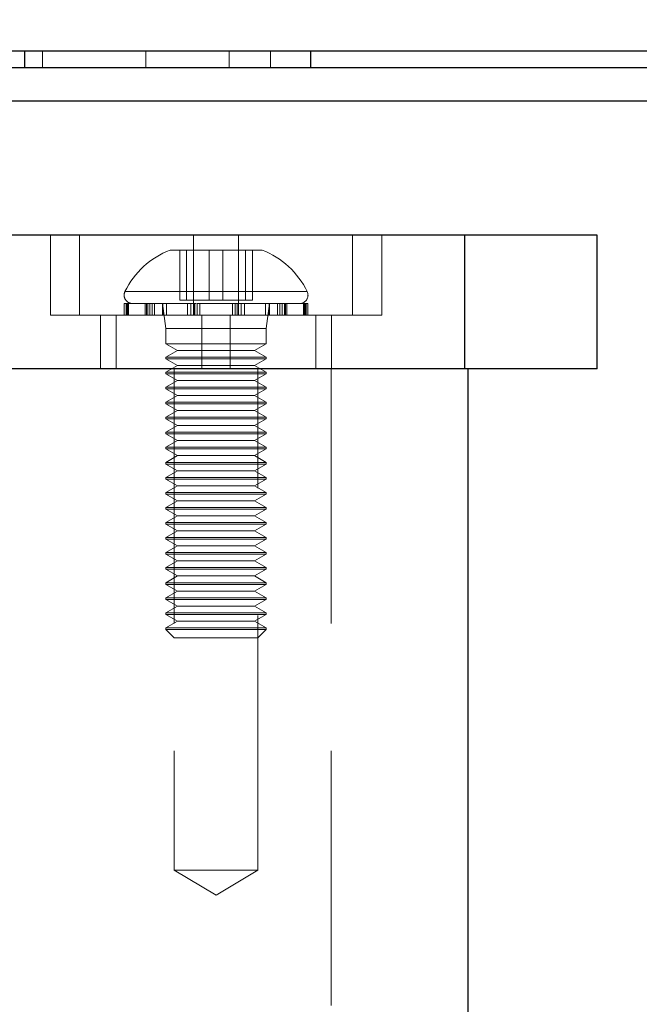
# Model space of a CAD drawing. Header units: millimetres. Extents: x 7 to 412, y 5 to 291.
# Tile 63 of 79: x 289.41 to 292.5, y 264.94 to 269.85. Entities that reach past the tile are written whole.
import ezdxf

# ---------------------------------------------------------------- set-up
doc = ezdxf.new("R2010")
doc.units = ezdxf.units.MM
doc.linetypes.add('HIDDEN', pattern=[1.905, 1.27, -0.635])
doc.styles.add('SLDTEXTSTYLE2', font='TXT', dxfattribs={"width": 0.605})
doc.dimstyles.new('SLDDIMSTYLE3', dxfattribs={"dimtxt": 3.595646, "dimasz": 3, "dimexe": 0, "dimexo": 0.0625, "dimgap": 0.898912, "dimtad": 1, "dimdec": 1, "dimlfac": 12, "dimrnd": 1e-09, "dimzin": 12, "dimdsep": 46, "dimtxsty": 'SLDTEXTSTYLE2', "dimsah": 1, "dimcen": 0.09, "dimadec": 0, "dimazin": 3, "dimtfac": 1, "dimtdec": 1, "dimtofl": 0, "dimtmove": 0, "dimatfit": 3, "dimfxl": 1, "dimfrac": 2, "dimtolj": 1, "dimtzin": 12, "dimarcsym": 0})

# ---------------------------------------------------------------- blocks, each defined once
blk = doc.blocks.new('_D_10')
at = {"color": 7, "linetype": 'Continuous', "lineweight": 0}
for p, q in [((249.7996, 271.0587), (238.5419, 271.0587)), ((239.5419, 208.777), (239.5419, 271.0587)), ((329.5972, 208.777), (238.5419, 208.777))]:
    blk.add_line(p, q, dxfattribs=at)
at = {"color": 7, "linetype": 'Continuous', "lineweight": 18}
for points in [[(239.5419, 271.0587), (238.7919, 268.0587), (240.2919, 268.0587)], [(239.5419, 208.777), (240.2919, 211.777), (238.7919, 211.777)]]:
    blk.add_solid(points, dxfattribs=at)
at = {"color": 7, "linetype": 'Continuous', "lineweight": 18, "insert": (234.767, 233.7442), "char_height": 3.70417, "attachment_point": 1, "rotation": 90, "style": 'SLDTEXTSTYLE2'}
blk.add_mtext('747,4', dxfattribs=at)

msp = doc.modelspace()

# ---------------------------------------------------------------- linework, layer by layer
at = {"color": 7, "linetype": 'Continuous', "lineweight": 25}
for p, q in [((289.43086, 269.69365), (289.43086, 269.61032)), ((290.8564, 269.69365), (290.8564, 269.61032)), ((293.50789, 269.61032), (279.34123, 269.61032)), ((293.50789, 269.44365), (279.34123, 269.44365)), ((291.62405, 268.77698), (287.84539, 268.77698)), ((291.62405, 268.77698), (291.62405, 268.11032)), ((292.28655, 268.77698), (291.62405, 268.77698)), ((292.28655, 268.11032), (292.28655, 268.77698)), ((291.62405, 268.11032), (287.84539, 268.11032)), ((292.28655, 268.11032), (291.62405, 268.11032)), ((291.64125, 268.11032), (291.64125, 259.86032))]:
    msp.add_line(p, q, dxfattribs=at)
at = {"color": 7, "linetype": 'HIDDEN', "lineweight": 18}
for p, q in [((289.52015, 269.69365), (289.52015, 269.61032)), ((290.03609, 269.69365), (290.03609, 269.61032)), ((290.45088, 269.69365), (290.45088, 269.61032)), ((290.65786, 269.69365), (290.65786, 269.61032)), ((289.56023, 268.77698), (289.56023, 268.37698)), ((289.70574, 268.37698), (289.70574, 268.77698)), ((290.27408, 268.37698), (290.27408, 268.77698)), ((290.49804, 268.37698), (290.49804, 268.77698)), ((291.06638, 268.37698), (291.06638, 268.77698)), ((291.21189, 268.37698), (291.21189, 268.77698)), ((291.62405, 268.77698), (291.62405, 268.11032)), ((290.61523, 268.70198), (290.15689, 268.70198)), ((290.20503, 268.45198), (290.20503, 268.70198)), ((290.23898, 268.45198), (290.23898, 268.70198)), ((290.35211, 268.45198), (290.35211, 268.70198)), ((290.42001, 268.45198), (290.42001, 268.70198)), ((290.53314, 268.45198), (290.53314, 268.70198)), ((290.56709, 268.45198), (290.56709, 268.70198)), ((289.93353, 268.49518), (290.83859, 268.49518)), ((289.94538, 268.43532), (289.92773, 268.43532)), ((289.92773, 268.43532), (289.92773, 268.37698)), ((289.93766, 268.37698), (289.93766, 268.43532)), ((289.94143, 268.37698), (289.94143, 268.43532)), ((289.94538, 268.37698), (289.94538, 268.43532)), ((289.95028, 268.43532), (289.94538, 268.43532)), ((289.95028, 268.37698), (289.95028, 268.43532)), ((290.0674, 268.43532), (289.95028, 268.43532)), ((290.03285, 268.37698), (290.03285, 268.43532)), ((290.0394, 268.37698), (290.0394, 268.43532)), ((290.0452, 268.37698), (290.0452, 268.43532)), ((290.05663, 268.37698), (290.05663, 268.43532)), ((290.0674, 268.37698), (290.0674, 268.43532)), ((290.07966, 268.43532), (290.0674, 268.43532)), ((290.07966, 268.37698), (290.07966, 268.43532)), ((290.27481, 268.43532), (290.07966, 268.43532)), ((290.11939, 268.43532), (290.11939, 268.37698)), ((290.11939, 268.43532), (290.13606, 268.31032)), ((290.12094, 268.37698), (290.12094, 268.43532)), ((290.13884, 268.37698), (290.13884, 268.43532)), ((290.20503, 268.45198), (290.35211, 268.45198)), ((290.24407, 268.37698), (290.24407, 268.43532)), ((290.26009, 268.37698), (290.26009, 268.43532)), ((290.27481, 268.37698), (290.27481, 268.43532)), ((290.28772, 268.43532), (290.27481, 268.43532)), ((290.28007, 268.37698), (290.28007, 268.43532)), ((290.29114, 268.37698), (290.29114, 268.43532)), ((290.51203, 268.43532), (290.29114, 268.43532)), ((290.30451, 268.37698), (290.30451, 268.43532)), ((290.35211, 268.45198), (290.53314, 268.45198)), ((290.4676, 268.37698), (290.4676, 268.43532)), ((290.48098, 268.37698), (290.48098, 268.43532)), ((290.49204, 268.37698), (290.49204, 268.43532)), ((290.49731, 268.37698), (290.49731, 268.43532)), ((290.51203, 268.37698), (290.51203, 268.43532)), ((290.52805, 268.43532), (290.5124, 268.43532)), ((290.52805, 268.37698), (290.52805, 268.43532)), ((290.71549, 268.43532), (290.52805, 268.43532)), ((290.53314, 268.45198), (290.56709, 268.45198)), ((290.63328, 268.37698), (290.63328, 268.43532)), ((290.63606, 268.31032), (290.65273, 268.43532)), ((290.65118, 268.37698), (290.65118, 268.43532)), ((290.65273, 268.37698), (290.65273, 268.43532)), ((290.69246, 268.37698), (290.69246, 268.43532)), ((290.70472, 268.37698), (290.70472, 268.43532)), ((290.71549, 268.37698), (290.71549, 268.43532)), ((290.72692, 268.43532), (290.71549, 268.43532)), ((290.72692, 268.37698), (290.72692, 268.43532)), ((290.83069, 268.43532), (290.72692, 268.43532)), ((290.73272, 268.37698), (290.73272, 268.43532)), ((290.73927, 268.37698), (290.73927, 268.43532)), ((290.82184, 268.37698), (290.82184, 268.43532)), ((290.82674, 268.37698), (290.82674, 268.43532)), ((290.83069, 268.37698), (290.83069, 268.43532)), ((290.83446, 268.43532), (290.83069, 268.43532)), ((290.83446, 268.37698), (290.83446, 268.43532)), ((290.84439, 268.43532), (290.83446, 268.43532)), ((290.84439, 268.37698), (290.84439, 268.43532)), ((289.70574, 268.37698), (289.56023, 268.37698)), ((290.27408, 268.37698), (289.70574, 268.37698)), ((289.81023, 268.37698), (289.81023, 268.11032)), ((289.88858, 268.11032), (289.88858, 268.37698)), ((291.21189, 268.37698), (290.27408, 268.37698)), ((290.31521, 268.11032), (290.31521, 268.37698)), ((290.45691, 268.11032), (290.45691, 268.37698)), ((290.88354, 268.11032), (290.88354, 268.37698)), ((290.96189, 268.11032), (290.96189, 268.37698)), ((290.63606, 268.31032), (290.13606, 268.31032)), ((290.13606, 268.31032), (290.13606, 268.23532)), ((290.63606, 268.23532), (290.63606, 268.31032)), ((290.13606, 268.23532), (290.4709, 268.23532)), ((290.13606, 268.23532), (290.19379, 268.20198)), ((290.4709, 268.23532), (290.63606, 268.23532)), ((290.57832, 268.20198), (290.63606, 268.23532)), ((290.19379, 268.20198), (290.13606, 268.16865)), ((290.19379, 268.20198), (290.45131, 268.20198)), ((290.45131, 268.20198), (290.57832, 268.20198)), ((290.63606, 268.16865), (290.57832, 268.20198)), ((290.13606, 268.16865), (290.4709, 268.16865)), ((290.13606, 268.16865), (290.13606, 268.16032)), ((290.13606, 268.16032), (290.4709, 268.16032)), ((290.13606, 268.16032), (290.19379, 268.12698)), ((290.4709, 268.16865), (290.63606, 268.16865)), ((290.4709, 268.16032), (290.63606, 268.16032)), ((290.57832, 268.12698), (290.63606, 268.16032)), ((290.63606, 268.16032), (290.63606, 268.16865)), ((290.19379, 268.12698), (290.13606, 268.09365)), ((290.13606, 268.09365), (290.4709, 268.09365)), ((290.13606, 268.09365), (290.13606, 268.08532)), ((290.13606, 268.08532), (290.4709, 268.08532)), ((290.13606, 268.08532), (290.19379, 268.05198)), ((290.17773, 268.11032), (290.17773, 265.61032)), ((290.19379, 268.12698), (290.45131, 268.12698)), ((290.45131, 268.12698), (290.57832, 268.12698)), ((290.4709, 268.09365), (290.63606, 268.09365)), ((290.4709, 268.08532), (290.63606, 268.08532)), ((290.63606, 268.09365), (290.57832, 268.12698)), ((290.57832, 268.05198), (290.63606, 268.08532)), ((290.59439, 265.61032), (290.59439, 268.11032)), ((290.63606, 268.08532), (290.63606, 268.09365)), ((290.95925, 268.11032), (290.95925, 259.86032)), ((290.19379, 268.05198), (290.13606, 268.01865)), ((290.19379, 268.05198), (290.45131, 268.05198)), ((290.45131, 268.05198), (290.57832, 268.05198)), ((290.63606, 268.01865), (290.57832, 268.05198)), ((290.13606, 268.01865), (290.4709, 268.01865)), ((290.13606, 268.01865), (290.13606, 268.01032)), ((290.13606, 268.01032), (290.4709, 268.01032)), ((290.13606, 268.01032), (290.19379, 267.97698)), ((290.4709, 268.01865), (290.63606, 268.01865)), ((290.4709, 268.01032), (290.63606, 268.01032)), ((290.57832, 267.97698), (290.63606, 268.01032)), ((290.63606, 268.01032), (290.63606, 268.01865)), ((290.19379, 267.97698), (290.13606, 267.94365)), ((290.13606, 267.94365), (290.4709, 267.94365)), ((290.13606, 267.94365), (290.13606, 267.93532)), ((290.19379, 267.97698), (290.45131, 267.97698)), ((290.45131, 267.97698), (290.57832, 267.97698)), ((290.4709, 267.94365), (290.63606, 267.94365)), ((290.63606, 267.94365), (290.57832, 267.97698)), ((290.63606, 267.93532), (290.63606, 267.94365)), ((290.13606, 267.93532), (290.4709, 267.93532)), ((290.13606, 267.93532), (290.19379, 267.90198)), ((290.19379, 267.90198), (290.13606, 267.86865)), ((290.19379, 267.90198), (290.45131, 267.90198)), ((290.45131, 267.90198), (290.57832, 267.90198)), ((290.4709, 267.93532), (290.63606, 267.93532)), ((290.57832, 267.90198), (290.63606, 267.93532)), ((290.63606, 267.86865), (290.57832, 267.90198)), ((290.13606, 267.86865), (290.4709, 267.86865)), ((290.13606, 267.86865), (290.13606, 267.86032)), ((290.13606, 267.86032), (290.4709, 267.86032)), ((290.13606, 267.86032), (290.19379, 267.82698)), ((290.4709, 267.86865), (290.63606, 267.86865)), ((290.4709, 267.86032), (290.63606, 267.86032)), ((290.57832, 267.82698), (290.63606, 267.86032)), ((290.63606, 267.86032), (290.63606, 267.86865)), ((290.19379, 267.82698), (290.13606, 267.79365)), ((290.13606, 267.79365), (290.4709, 267.79365)), ((290.13606, 267.79365), (290.13606, 267.78532)), ((290.19379, 267.82698), (290.45131, 267.82698)), ((290.45131, 267.82698), (290.57832, 267.82698)), ((290.4709, 267.79365), (290.63606, 267.79365)), ((290.63606, 267.79365), (290.57832, 267.82698)), ((290.63606, 267.78532), (290.63606, 267.79365)), ((290.13606, 267.78532), (290.4709, 267.78532)), ((290.13606, 267.78532), (290.19379, 267.75198)), ((290.19379, 267.75198), (290.13606, 267.71865)), ((290.19379, 267.75198), (290.45131, 267.75198)), ((290.45131, 267.75198), (290.57832, 267.75198)), ((290.4709, 267.78532), (290.63606, 267.78532)), ((290.57832, 267.75198), (290.63606, 267.78532)), ((290.63606, 267.71865), (290.57832, 267.75198)), ((290.13606, 267.71865), (290.4709, 267.71865)), ((290.13606, 267.71865), (290.13606, 267.71032)), ((290.13606, 267.71032), (290.4709, 267.71032)), ((290.13606, 267.71032), (290.19379, 267.67698)), ((290.4709, 267.71865), (290.63606, 267.71865)), ((290.4709, 267.71032), (290.63606, 267.71032)), ((290.57832, 267.67698), (290.63606, 267.71032)), ((290.63606, 267.71032), (290.63606, 267.71865)), ((290.19379, 267.67698), (290.13606, 267.64365)), ((290.13606, 267.64365), (290.4709, 267.64365)), ((290.13606, 267.64365), (290.13606, 267.63532)), ((290.19379, 267.67698), (290.45131, 267.67698)), ((290.45131, 267.67698), (290.57832, 267.67698)), ((290.4709, 267.64365), (290.63606, 267.64365)), ((290.63606, 267.64365), (290.57832, 267.67698)), ((290.63606, 267.63532), (290.63606, 267.64365)), ((290.13606, 267.63532), (290.4709, 267.63532)), ((290.13606, 267.63532), (290.19379, 267.60198)), ((290.19379, 267.60198), (290.13606, 267.56865)), ((290.19379, 267.60198), (290.45131, 267.60198)), ((290.45131, 267.60198), (290.57832, 267.60198)), ((290.4709, 267.63532), (290.63606, 267.63532)), ((290.57832, 267.60198), (290.63606, 267.63532)), ((290.63606, 267.56865), (290.57832, 267.60198)), ((290.13606, 267.56865), (290.4709, 267.56865)), ((290.13606, 267.56865), (290.13606, 267.56032)), ((290.13606, 267.56032), (290.4709, 267.56032)), ((290.13606, 267.56032), (290.19379, 267.52698)), ((290.4709, 267.56865), (290.63606, 267.56865)), ((290.4709, 267.56032), (290.63606, 267.56032)), ((290.57832, 267.52698), (290.63606, 267.56032)), ((290.63606, 267.56032), (290.63606, 267.56865)), ((290.19379, 267.52698), (290.13606, 267.49365)), ((290.19379, 267.52698), (290.45131, 267.52698)), ((290.45131, 267.52698), (290.57832, 267.52698)), ((290.63606, 267.49365), (290.57832, 267.52698)), ((290.13606, 267.49365), (290.4709, 267.49365)), ((290.13606, 267.49365), (290.13606, 267.48532)), ((290.13606, 267.48532), (290.4709, 267.48532)), ((290.13606, 267.48532), (290.19379, 267.45198)), ((290.19379, 267.45198), (290.13606, 267.41865)), ((290.19379, 267.45198), (290.45131, 267.45198)), ((290.45131, 267.45198), (290.57832, 267.45198)), ((290.4709, 267.49365), (290.63606, 267.49365)), ((290.4709, 267.48532), (290.63606, 267.48532)), ((290.57832, 267.45198), (290.63606, 267.48532)), ((290.63606, 267.41865), (290.57832, 267.45198)), ((290.63606, 267.48532), (290.63606, 267.49365)), ((290.13606, 267.41865), (290.4709, 267.41865)), ((290.13606, 267.41865), (290.13606, 267.41032)), ((290.13606, 267.41032), (290.4709, 267.41032)), ((290.13606, 267.41032), (290.19379, 267.37698)), ((290.4709, 267.41865), (290.63606, 267.41865)), ((290.4709, 267.41032), (290.63606, 267.41032)), ((290.57832, 267.37698), (290.63606, 267.41032)), ((290.63606, 267.41032), (290.63606, 267.41865)), ((290.19379, 267.37698), (290.13606, 267.34365)), ((290.19379, 267.37698), (290.45131, 267.37698)), ((290.45131, 267.37698), (290.57832, 267.37698)), ((290.63606, 267.34365), (290.57832, 267.37698)), ((290.13606, 267.34365), (290.4709, 267.34365)), ((290.13606, 267.34365), (290.13606, 267.33532)), ((290.13606, 267.33532), (290.4709, 267.33532)), ((290.13606, 267.33532), (290.19379, 267.30198)), ((290.19379, 267.30198), (290.13606, 267.26865)), ((290.19379, 267.30198), (290.45131, 267.30198)), ((290.45131, 267.30198), (290.57832, 267.30198)), ((290.4709, 267.34365), (290.63606, 267.34365)), ((290.4709, 267.33532), (290.63606, 267.33532)), ((290.57832, 267.30198), (290.63606, 267.33532)), ((290.63606, 267.26865), (290.57832, 267.30198)), ((290.63606, 267.33532), (290.63606, 267.34365)), ((290.13606, 267.26865), (290.4709, 267.26865)), ((290.13606, 267.26865), (290.13606, 267.26032)), ((290.13606, 267.26032), (290.4709, 267.26032)), ((290.13606, 267.26032), (290.19379, 267.22698)), ((290.4709, 267.26865), (290.63606, 267.26865)), ((290.4709, 267.26032), (290.63606, 267.26032)), ((290.57832, 267.22698), (290.63606, 267.26032)), ((290.63606, 267.26032), (290.63606, 267.26865)), ((290.19379, 267.22698), (290.13606, 267.19365)), ((290.19379, 267.22698), (290.45131, 267.22698)), ((290.45131, 267.22698), (290.57832, 267.22698)), ((290.63606, 267.19365), (290.57832, 267.22698)), ((290.13606, 267.19365), (290.4709, 267.19365)), ((290.13606, 267.19365), (290.13606, 267.18532)), ((290.13606, 267.18532), (290.4709, 267.18532)), ((290.13606, 267.18532), (290.19379, 267.15198)), ((290.19379, 267.15198), (290.13606, 267.11865)), ((290.19379, 267.15198), (290.45131, 267.15198)), ((290.45131, 267.15198), (290.57832, 267.15198)), ((290.4709, 267.19365), (290.63606, 267.19365)), ((290.4709, 267.18532), (290.63606, 267.18532)), ((290.57832, 267.15198), (290.63606, 267.18532)), ((290.63606, 267.11865), (290.57832, 267.15198)), ((290.63606, 267.18532), (290.63606, 267.19365)), ((290.13606, 267.11865), (290.4709, 267.11865)), ((290.13606, 267.11865), (290.13606, 267.11032)), ((290.13606, 267.11032), (290.4709, 267.11032)), ((290.13606, 267.11032), (290.19379, 267.07698)), ((290.4709, 267.11865), (290.63606, 267.11865)), ((290.4709, 267.11032), (290.63606, 267.11032)), ((290.57832, 267.07698), (290.63606, 267.11032)), ((290.63606, 267.11032), (290.63606, 267.11865)), ((290.19379, 267.07698), (290.13606, 267.04365)), ((290.19379, 267.07698), (290.45131, 267.07698)), ((290.45131, 267.07698), (290.57832, 267.07698)), ((290.63606, 267.04365), (290.57832, 267.07698)), ((290.13606, 267.04365), (290.4709, 267.04365)), ((290.13606, 267.04365), (290.13606, 267.03532)), ((290.13606, 267.03532), (290.4709, 267.03532)), ((290.13606, 267.03532), (290.19379, 267.00198)), ((290.4709, 267.04365), (290.63606, 267.04365)), ((290.4709, 267.03532), (290.63606, 267.03532)), ((290.57832, 267.00198), (290.63606, 267.03532)), ((290.63606, 267.03532), (290.63606, 267.04365)), ((290.19379, 267.00198), (290.13606, 266.96865)), ((290.13606, 266.96865), (290.4709, 266.96865)), ((290.13606, 266.96865), (290.13606, 266.96032)), ((290.13606, 266.96032), (290.4709, 266.96032)), ((290.13606, 266.96032), (290.19379, 266.92698)), ((290.19379, 267.00198), (290.45131, 267.00198)), ((290.45131, 267.00198), (290.57832, 267.00198)), ((290.4709, 266.96865), (290.63606, 266.96865)), ((290.4709, 266.96032), (290.63606, 266.96032)), ((290.63606, 266.96865), (290.57832, 267.00198)), ((290.57832, 266.92698), (290.63606, 266.96032)), ((290.63606, 266.96032), (290.63606, 266.96865)), ((290.19379, 266.92698), (290.13606, 266.89365)), ((290.19379, 266.92698), (290.45131, 266.92698)), ((290.45131, 266.92698), (290.57832, 266.92698)), ((290.63606, 266.89365), (290.57832, 266.92698)), ((290.13606, 266.89365), (290.4709, 266.89365)), ((290.13606, 266.89365), (290.13606, 266.88532)), ((290.13606, 266.88532), (290.4709, 266.88532)), ((290.13606, 266.88532), (290.19379, 266.85198)), ((290.4709, 266.89365), (290.63606, 266.89365)), ((290.4709, 266.88532), (290.63606, 266.88532)), ((290.57832, 266.85198), (290.63606, 266.88532)), ((290.63606, 266.88532), (290.63606, 266.89365)), ((290.19379, 266.85198), (290.13606, 266.81865)), ((290.13606, 266.81865), (290.4709, 266.81865)), ((290.13606, 266.81865), (290.13606, 266.81032)), ((290.63606, 266.81032), (290.13606, 266.81032)), ((290.13606, 266.81032), (290.17773, 266.76865)), ((290.19379, 266.85198), (290.45131, 266.85198)), ((290.45131, 266.85198), (290.57832, 266.85198)), ((290.4709, 266.81865), (290.63606, 266.81865)), ((290.63606, 266.81865), (290.57832, 266.85198)), ((290.59439, 266.76865), (290.63606, 266.81032)), ((290.63606, 266.81032), (290.63606, 266.81865)), ((290.59439, 266.76865), (290.17773, 266.76865)), ((290.52814, 265.61032), (290.17773, 265.61032)), ((290.17773, 265.61032), (290.38606, 265.48514)), ((290.38606, 265.48514), (290.59439, 265.61032)), ((290.59439, 265.61032), (290.52814, 265.61032))]:
    msp.add_line(p, q, dxfattribs=at)
for centre, radius, start, end in [((290.30673, 268.31319), 0.41667, 111.07634, 154.10138), ((290.46539, 268.31319), 0.41667, 25.89862, 68.92366), ((289.96939, 268.47698), 0.04167, 154.10138, 270), ((290.80273, 268.47698), 0.04167, 270, 25.89862)]:
    msp.add_arc(centre, radius, start, end, dxfattribs=at)
at = {"color": 7, "linetype": 'Continuous', "lineweight": 25}
msp.add_open_spline([(354.04895, 269.69365), (354.03956, 269.69365), (354.02064, 269.69365), (353.86011, 269.69365), (353.60204, 269.69365), (353.28211, 269.69365), (352.94323, 269.69365), (352.61755, 269.69365), (352.24918, 269.69365), (351.83767, 269.69365), (351.33987, 269.69365), (350.74094, 269.69365), (350.01982, 269.69365), (349.22335, 269.69365), (348.34755, 269.69365), (347.46144, 269.69365), (346.58379, 269.69365), (345.73017, 269.69365), (344.82602, 269.69365), (343.87063, 269.69365), (342.84097, 269.69365), (341.73076, 269.69365), (340.53279, 269.69365), (339.26838, 269.69365), (337.93117, 269.69365), (336.52059, 269.69365), (335.14332, 269.69365), (333.81901, 269.69365), (332.56245, 269.69365), (331.25998, 269.69365), (329.91052, 269.69365), (328.51464, 269.69365), (327.07565, 269.69365), (325.60046, 269.69365), (324.08343, 269.69365), (322.52311, 269.69365), (320.91839, 269.69365), (319.27112, 269.69365), (317.58453, 269.69365), (315.84974, 269.69365), (314.07737, 269.69365), (312.2682, 269.69365), (310.43773, 269.69365), (308.58681, 269.69365), (306.7155, 269.69365), (304.8271, 269.69365), (303.00295, 269.69365), (301.25301, 269.69365), (299.58421, 269.69365), (297.92229, 269.69365), (296.28029, 269.69365), (294.6562, 269.69365), (293.06265, 269.69365), (291.48976, 269.69365), (289.87344, 269.69365), (288.20983, 269.69365), (286.51343, 269.69365), (284.85724, 269.69365), (283.24859, 269.69365), (281.69063, 269.69365), (280.17866, 269.69365), (278.63474, 269.69365), (277.06106, 269.69365), (275.46767, 269.69365), (273.93567, 269.69365), (272.46665, 269.69365), (271.06174, 269.69365), (269.62865, 269.69365), (268.17987, 269.69365), (266.7275, 269.69365), (265.34986, 269.69365), (264.04457, 269.69365), (262.76405, 269.69365), (261.51952, 269.69365), (260.32098, 269.69365), (259.21012, 269.69365), (258.18406, 269.69365), (257.2444, 269.69365), (256.3854, 269.69365), (255.60459, 269.69365), (254.89371, 269.69365), (254.22487, 269.69365), (253.60592, 269.69365), (253.05144, 269.69365), (252.58412, 269.69365), (252.20503, 269.69365), (251.91197, 269.69365), (251.70133, 269.69365), (251.58404, 269.69365), (251.53586, 269.69365), (251.54962, 269.69365), (251.54978, 269.69365)], degree=3, knots=[0, 0, 0, 0, 0.0171509, 0.0345725, 0.0519463, 0.0693105, 0.0802192, 0.0910912, 0.1020432, 0.1129626, 0.12383, 0.1378576, 0.1517694, 0.1657792, 0.179829, 0.1938537, 0.2048349, 0.2157962, 0.2267654, 0.2377087, 0.2486222, 0.2602621, 0.2719051, 0.2835538, 0.2952161, 0.306998, 0.3187311, 0.3278893, 0.3370807, 0.3462296, 0.3553696, 0.3645546, 0.373673, 0.3827145, 0.3916838, 0.4007074, 0.4096919, 0.4186368, 0.4276293, 0.4365585, 0.4456237, 0.4546106, 0.4635744, 0.4725108, 0.4814324, 0.4904107, 0.499399, 0.5073081, 0.5152296, 0.5231265, 0.5310613, 0.5388826, 0.5467635, 0.5545478, 0.5624088, 0.5713475, 0.5803601, 0.5893563, 0.5983369, 0.6072986, 0.6162055, 0.625184, 0.6355799, 0.646054, 0.6566022, 0.6670276, 0.6774771, 0.6879422, 0.7004017, 0.7128845, 0.7253991, 0.7379532, 0.7505531, 0.7645973, 0.7785914, 0.7925504, 0.8064872, 0.8203737, 0.8340332, 0.8477646, 0.8614291, 0.8752063, 0.8908096, 0.9065235, 0.92211, 0.9377742, 0.9532869, 0.9688458, 0.9843276, 0.9998249, 1, 1, 1, 1], dxfattribs=at)

# ---------------------------------------------------------------- dimensions: what is measured, and where the dimension line sits
at = {"color": 7, "linetype": 'Continuous', "lineweight": 18}
dim = msp.add_linear_dim(base=(239.54193, 271.05865), p1=(330.59719, 208.77698), p2=(250.79956, 271.05865), angle=90, dimstyle='SLDDIMSTYLE3', dxfattribs=at)
dim.commit()
dim.dimension.update_dxf_attribs({"geometry": '_D_10', "text_midpoint": (239.54193, 239.91782), "dimtype": 160})

doc.saveas('drawing.dxf')
